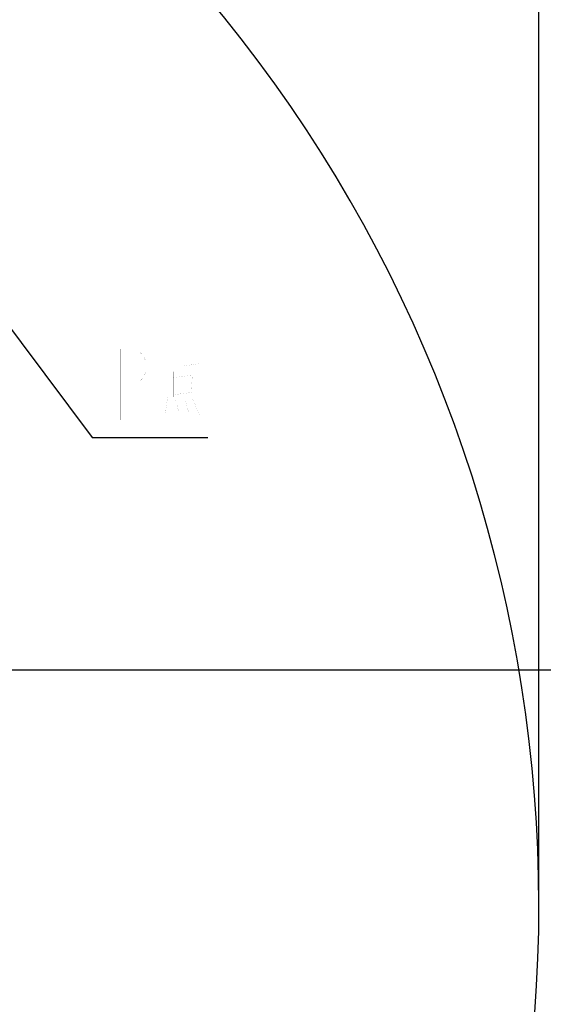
# Model space of a CAD drawing. Header units: millimetres. Extents: x -741 to 6994, y 0 to 4947.
# Tile 95 of 97: x 4721 to 5285, y 2790 to 3851. Entities that reach past the tile are written whole.
import ezdxf

# ---------------------------------------------------------------- set-up
doc = ezdxf.new("R2010")
doc.units = ezdxf.units.MM
doc.header["$LTSCALE"] = 384.676471
doc.layers.get('0').update_dxf_attribs({"linetype": 'CONTINUOUS'})
for name, color, linetype in [('运动范围_DXF_BALLOON', 7, 'CONTINUOUS'), ('运动范围_DXF_CONTINUOUS_LINE', 7, 'CONTINUOUS'), ('运动范围_DXF_TEXT', 7, 'CONTINUOUS')]:
    doc.layers.add(name, color=color, linetype=linetype)
doc.styles.get("Standard").update_dxf_attribs({"font": 'txt', "width": 0.7})
doc.dimstyles.new('DIMSTYLE_6', dxfattribs={"dimtxt": 58.823529, "dimasz": 35.294118, "dimexe": 1, "dimexo": 0, "dimgap": 2.5, "dimtad": 0, "dimtih": 1, "dimtoh": 1, "dimdec": 1, "dimdsep": 46, "dimtxsty": 'Standard', "dimblk": '_FILLED', "dimblk1": '_FILLED', "dimblk2": '_FILLED', "dimcen": 0.09, "dimclrt": 5, "dimazin": 2, "dimtp": 0.01, "dimtm": 0.01, "dimtfac": 1, "dimtofl": 0, "dimtmove": 0, "dimatfit": 3, "dimldrblk": '_FILLED', "dimfxl": 0, "dimtolj": 1, "dimarcsym": 0})

# ---------------------------------------------------------------- blocks, each defined once
blk = doc.blocks.new('*D31')
at = {"layer": '运动范围_DXF_BALLOON', "color": 2, "linetype": 'Continuous', "transparency": 16777216}
blk.add_line((3777.8, 3150.6), (5504.8, 3150.6), dxfattribs=at)
blk = doc.blocks.new('_FILLED')
at = {"color": 0, "linetype": 'ByBlock'}
blk.add_solid([(0, 0), (-1, 0.167), (-1, -0.167)], dxfattribs=at)
blk = doc.blocks.new('*D32')
at = {"layer": '运动范围_DXF_BALLOON', "color": 2, "linetype": 'Continuous', "transparency": 16777216}
blk.add_line((3761.1, 4416.1), (5504.8, 4416.1), dxfattribs=at)
blk = doc.blocks.new('*D34')
at = {"layer": '运动范围_DXF_BALLOON', "color": 2, "linetype": 'Continuous', "transparency": 16777216}
blk.add_line((5280.3, 2896.9), (5280.3, 4617.5), dxfattribs=at)

msp = doc.modelspace()

# ---------------------------------------------------------------- linework, layer by layer
at = {"layer": '运动范围_DXF_CONTINUOUS_LINE', "color": 2, "linetype": 'Continuous'}
msp.add_arc((3761.088, 2896.931), 1519.177, 329.783411, 184.530522, dxfattribs=at)
at = {"layer": '运动范围_DXF_TEXT', "color": 2, "linetype": 'Continuous'}
for p, q in [((4540.535, 3746.931), (4798.922, 3400.787)), ((4798.922, 3400.787), (4816.569, 3400.787)), ((4816.569, 3400.787), (4923.628, 3400.787))]:
    msp.add_line(p, q, dxfattribs=at)
at = {"layer": '运动范围_DXF_TEXT', "color": 5, "linetype": 'Continuous', "const_width": 0.0588}
for points in [[(4829.952, 3419.905), (4829.952, 3496.376), (4846.68, 3496.376), (4853.371, 3490.003), (4856.716, 3483.63), (4856.716, 3470.885), (4853.371, 3464.513), (4846.68, 3458.14), (4829.952, 3458.14)], [(4896.863, 3465.541), (4896.863, 3493.909)], [(4896.863, 3477.875), (4913.432, 3480.341)], [(4886.668, 3471.707), (4886.668, 3444.573)], [(4907.06, 3468.007), (4886.668, 3465.541)], [(4905.785, 3449.506), (4907.06, 3469.241)], [(4886.668, 3447.04), (4907.06, 3449.506)], [(4880.295, 3444.573), (4877.746, 3424.839)], [(4889.217, 3440.873), (4893.04, 3426.072)], [(4899.413, 3440.873), (4903.236, 3427.305)], [(4907.06, 3443.34), (4914.707, 3424.839)]]:
    msp.add_lwpolyline(points, dxfattribs=at)

# ---------------------------------------------------------------- dimensions: what is measured, and where the dimension line sits
at = {"layer": '运动范围_DXF_BALLOON', "color": 2, "linetype": 'Continuous'}
for feature_location, offset, dtype, origin, picture, middle in [((5280.265, 2896.931), (0, 1720.602), 1, (3611.535, 2896.931), '*D34', (5265.559, 4646.945)), ((3761.088, 4416.108), (1743.716, 0), 0, (3761.088, 2359.931), '*D32', (5534.216, 4430.814)), ((3777.847, 3150.554), (1726.957, 0), 0, (3777.847, 2359.931), '*D31', (5534.216, 3165.26))]:
    dim = msp.add_ordinate_dim(feature_location=feature_location, offset=offset, dtype=dtype, origin=origin, dimstyle='DIMSTYLE_6', dxfattribs=at)
    dim.commit()
    dim.dimension.update_dxf_attribs({"geometry": picture, "text_midpoint": middle})

doc.saveas('drawing.dxf')
